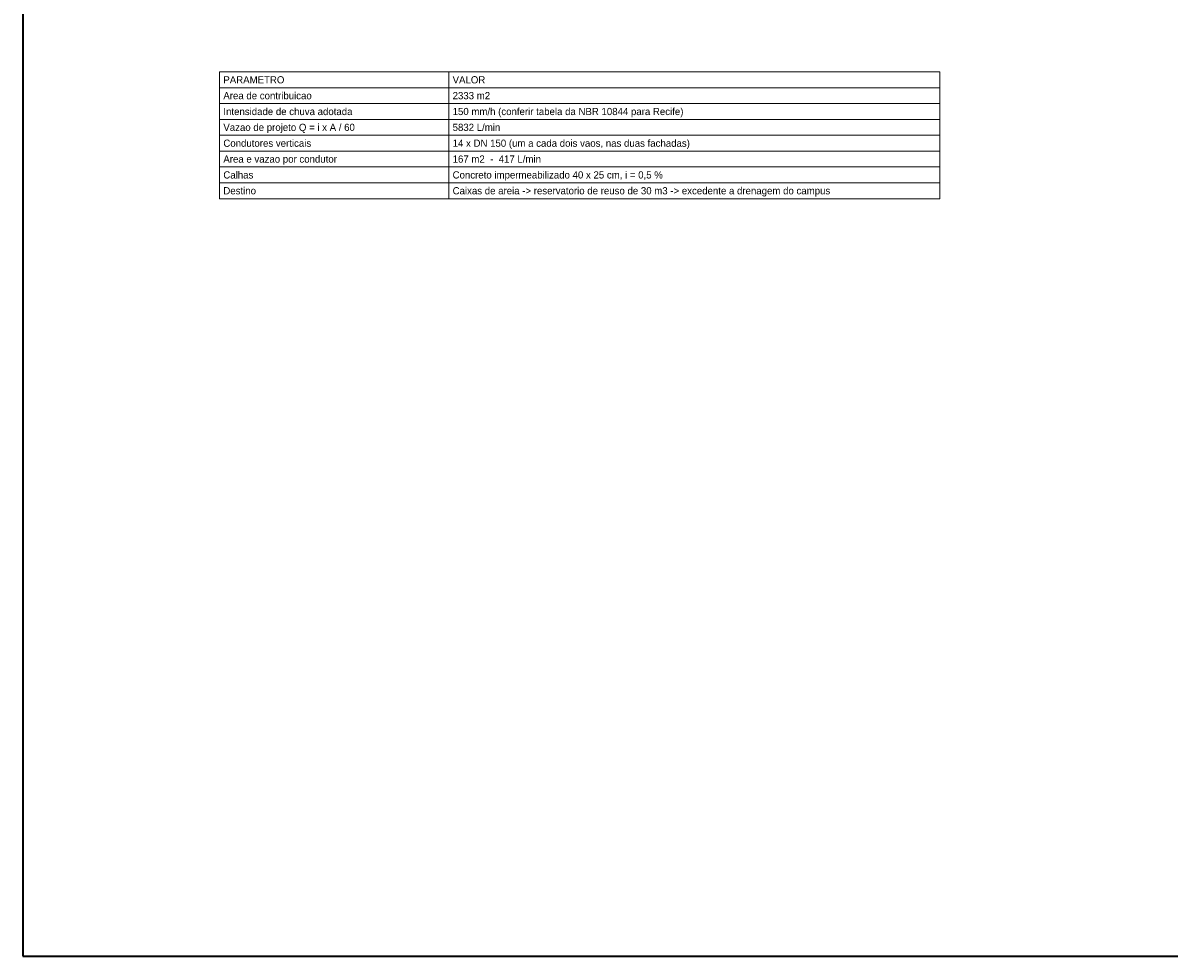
# Model space of a CAD drawing. Header units: metres. Extents: x -12 to 152, y -66 to 49.
# Tile 1 of 3: x -12 to 58, y -66 to -9. Entities that reach past the tile are written whole.
import ezdxf
from ezdxf.enums import TextEntityAlignment as Align

# ---------------------------------------------------------------- set-up
doc = ezdxf.new("R2010")
doc.units = ezdxf.units.M
doc.layers.add('COTA', color=8, linetype='Continuous', lineweight=13, true_color=0x6a6a6a)
doc.layers.add('FOLHA', color=7, linetype='Continuous', lineweight=35)
doc.layers.add('NOTA', color=7, linetype='Continuous', lineweight=18)

msp = doc.modelspace()

# ---------------------------------------------------------------- linework, layer by layer
at = {"layer": 'COTA'}
for p, q in [((14, -19.744), (14, -12)), ((0, -12.968), (44, -12.968)), ((0, -13.936), (44, -13.936)), ((0, -14.904), (44, -14.904)), ((0, -15.872), (44, -15.872)), ((0, -16.84), (44, -16.84)), ((0, -17.808), (44, -17.808)), ((0, -18.776), (44, -18.776)), ((0, -19.744), (44, -19.744))]:
    msp.add_line(p, q, dxfattribs=at)
msp.add_lwpolyline([(0, -19.744), (44, -19.744), (44, -12), (0, -12)], close=True, dxfattribs=at)
at = {"layer": 'FOLHA'}
msp.add_lwpolyline([(-12, -66), (152.2, -66), (152.2, 48.8), (-12, 48.8)], close=True, dxfattribs=at)

# ---------------------------------------------------------------- texts
at = {"layer": 'NOTA'}
for s, p in [('PARAMETRO', (0.24, -12.484)), ('VALOR', (14.24, -12.484)), ('Area de contribuicao', (0.24, -13.452)), ('2333 m2', (14.24, -13.452)), ('Intensidade de chuva adotada', (0.24, -14.42)), ('150 mm/h (conferir tabela da NBR 10844 para Recife)', (14.24, -14.42)), ('Vazao de projeto Q = i x A / 60', (0.24, -15.388)), ('5832 L/min', (14.24, -15.388)), ('14 x DN 150 (um a cada dois vaos, nas duas fachadas)', (14.24, -16.356)), ('Condutores verticais', (0.24, -16.356)), ('Area e vazao por condutor', (0.24, -17.324)), ('167 m2  -  417 L/min', (14.24, -17.324)), ('Calhas', (0.24, -18.292)), ('Concreto impermeabilizado 40 x 25 cm, i = 0,5 %', (14.24, -18.292)), ('Destino', (0.24, -19.26)), ('Caixas de areia -> reservatorio de reuso de 30 m3 -> excedente a drenagem do campus', (14.24, -19.26))]:
    msp.add_text(s, height=0.44, dxfattribs=at).set_placement(p, align=Align.MIDDLE_LEFT)

doc.saveas('drawing.dxf')
